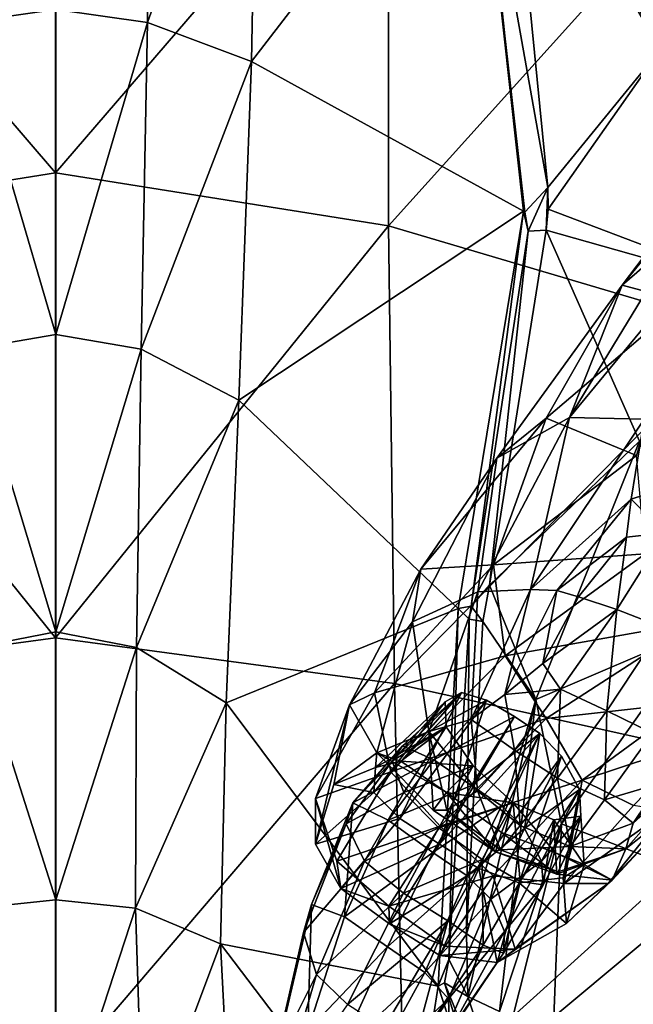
# Model space of a CAD drawing. Extents: x -76 to 76, y -20 to 79.
# Tile 149 of 175: x -0.13 to 2.05, y 9.81 to 13.31. Entities that reach past the tile are written whole.
import ezdxf

# ---------------------------------------------------------------- set-up
doc = ezdxf.new("R2010")
doc.units = 0

msp = doc.modelspace()

# ---------------------------------------------------------------- linework, layer by layer
for points in [[(-0.3254, 13.2988, 11.6628), (-0.3448, 14.5262, 11.9167), (-0.0002, 13.3447, 11.6)], [(0.345, 14.5262, 11.9167), (0.3257, 13.2988, 11.6628), (-0.0002, 13.3447, 11.6)], [(0.345, 14.5262, 11.9167), (0.7181, 14.3982, 12.0833), (0.3257, 13.2988, 11.6628)], [(1.8211, 14.4469, 12.7888), (2.1478, 13.2013, 12.4449), (1.5827, 14.2828, 12.5261)], [(2.1478, 13.2013, 12.4449), (1.8211, 14.4469, 12.7888), (2.5074, 13.5126, 12.817)], [(0.7181, 14.3982, 12.0833), (0.6954, 13.1604, 11.8029), (0.3257, 13.2988, 11.6628)], [(1.4947, 14.1994, 12.4452), (0.6954, 13.1604, 11.8029), (0.7181, 14.3982, 12.0833)], [(-0.0008, 14.3218, 18.1896), (-1.1813, 14.1405, 17.8498), (-0.0008, 12.7648, 18.7718)], [(-0.0008, 14.3218, 18.1896), (-0.0008, 12.7648, 18.7718), (1.1823, 14.1405, 17.8498)], [(2.1478, 13.2013, 12.4449), (1.6075, 14.142, 12.4778), (1.5827, 14.2828, 12.5261)], [(0.6954, 13.1604, 11.8029), (1.4947, 14.1994, 12.4452), (1.6616, 12.6281, 12.0851)], [(1.4947, 14.1994, 12.4452), (1.4959, 14.1312, 12.579), (1.6616, 12.6281, 12.0851)], [(1.6075, 14.142, 12.4778), (1.7488, 12.7128, 12.1435), (1.4959, 14.1312, 12.579)], [(2.1478, 13.2013, 12.4449), (1.7488, 12.7128, 12.1435), (1.6075, 14.142, 12.4778)], [(-1.1813, 14.1405, 17.8498), (-1.1817, 12.5757, 18.4564), (-0.0008, 12.7648, 18.7718)], [(-0.0008, 12.7648, 18.7718), (1.1827, 12.5757, 18.4564), (1.1823, 14.1405, 17.8498)], [(1.1823, 14.1405, 17.8498), (1.1827, 12.5757, 18.4564), (2.255, 13.7685, 17.1681)], [(1.4959, 14.1312, 12.579), (1.6664, 12.6252, 12.2355), (1.6616, 12.6281, 12.0851)], [(1.7488, 12.7128, 12.1435), (1.6664, 12.6252, 12.2355), (1.4959, 14.1312, 12.579)], [(1.1827, 12.5757, 18.4564), (2.4352, 12.2056, 17.9434), (2.255, 13.7685, 17.1681)], [(-0.3254, 13.2988, 11.6628), (-0.0002, 13.3447, 11.6), (-0.0002, 12.1902, 11.3154)], [(-0.0002, 12.1902, 11.3154), (-0.0002, 13.3447, 11.6), (0.3257, 13.2988, 11.6628)], [(-0.3032, 12.1379, 11.3716), (-0.3254, 13.2988, 11.6628), (-0.0002, 12.1902, 11.3154)], [(0.3035, 12.1379, 11.3716), (-0.0002, 12.1902, 11.3154), (0.3257, 13.2988, 11.6628)], [(0.3035, 12.1379, 11.3716), (0.3257, 13.2988, 11.6628), (0.6954, 13.1604, 11.8029)], [(1.7488, 12.7128, 12.1435), (2.1478, 13.2013, 12.4449), (1.7493, 12.6357, 12.1041)], [(2.1478, 13.2013, 12.4449), (2.54, 12.3359, 12.0537), (1.7493, 12.6357, 12.1041)], [(0.65, 11.9567, 11.5123), (0.3035, 12.1379, 11.3716), (0.6954, 13.1604, 11.8029)], [(0.65, 11.9567, 11.5123), (0.6954, 13.1604, 11.8029), (1.6616, 12.6281, 12.0851)], [(2.2212, 12.545, 1.289), (2.0131, 12.3652, 1.6702), (2.594, 13.1322, 1.6029)], [(2.0131, 12.3652, 1.6702), (2.59, 13.0726, 2.2642), (2.594, 13.1322, 1.6029)], [(2.2296, 12.3066, 2.442), (2.59, 13.0726, 2.2642), (2.0131, 12.3652, 1.6702)], [(-0.0008, 11.1112, 19.199), (-0.0008, 12.7648, 18.7718), (-1.1817, 12.5757, 18.4564)], [(-0.0008, 12.7648, 18.7718), (-0.0008, 11.1112, 19.199), (1.1827, 12.5757, 18.4564)], [(1.6787, 12.557, 12.2132), (1.6664, 12.6252, 12.2355), (1.7488, 12.7128, 12.1435)], [(1.7421, 12.5608, 12.0705), (1.6787, 12.557, 12.2132), (1.7488, 12.7128, 12.1435)], [(1.7493, 12.6357, 12.1041), (1.7421, 12.5608, 12.0705), (1.7488, 12.7128, 12.1435)], [(1.6616, 12.6281, 12.0851), (1.4294, 11.2161, 11.7696), (0.65, 11.9567, 11.5123)], [(1.4763, 11.2246, 11.9218), (1.4294, 11.2161, 11.7696), (1.6616, 12.6281, 12.0851)], [(1.6787, 12.557, 12.2132), (1.4763, 11.2246, 11.9218), (1.6616, 12.6281, 12.0851)], [(1.6787, 12.557, 12.2132), (1.6616, 12.6281, 12.0851), (1.6664, 12.6252, 12.2355)], [(1.7493, 12.6357, 12.1041), (2.54, 12.3359, 12.0537), (1.7421, 12.5608, 12.0705)], [(-1.2026, 10.9497, 18.8777), (-0.0008, 11.1112, 19.199), (-1.1817, 12.5757, 18.4564)], [(-0.0008, 11.1112, 19.199), (1.2037, 10.9497, 18.8777), (1.1827, 12.5757, 18.4564)], [(1.1827, 12.5757, 18.4564), (1.2037, 10.9497, 18.8777), (2.4352, 12.2056, 17.9434)], [(1.5408, 11.2982, 11.7947), (1.4763, 11.2246, 11.9218), (1.6787, 12.557, 12.2132)], [(1.5408, 11.2982, 11.7947), (1.7421, 12.5608, 12.0705), (2.0741, 11.8108, 11.7753)], [(1.7421, 12.5608, 12.0705), (1.5408, 11.2982, 11.7947), (1.6787, 12.557, 12.2132)], [(2.54, 12.3359, 12.0537), (2.0741, 11.8108, 11.7753), (1.7421, 12.5608, 12.0705)], [(2.2212, 12.545, 1.289), (2.3754, 12.5614, 0.9289), (1.8261, 11.8951, 0.8892)], [(2.3754, 12.5614, 0.9289), (2.091, 11.8883, 0.586), (1.8261, 11.8951, 0.8892)], [(2.2212, 12.545, 1.289), (1.8261, 11.8951, 0.8892), (2.0131, 12.3652, 1.6702)], [(1.7427, 11.8921, 1.9602), (2.0131, 12.3652, 1.6702), (1.5671, 11.7507, 1.1908)], [(1.8261, 11.8951, 0.8892), (1.5671, 11.7507, 1.1908), (2.0131, 12.3652, 1.6702)], [(1.7427, 11.8921, 1.9602), (2.2296, 12.3066, 2.442), (2.0131, 12.3652, 1.6702)], [(2.2296, 12.3066, 2.442), (1.7427, 11.8921, 1.9602), (2.0642, 11.7592, 2.5541)], [(-0.3032, 12.1379, 11.3716), (-0.0002, 12.1902, 11.3154), (-0.0001, 11.1333, 11.0632)], [(-0.0002, 12.1902, 11.3154), (0.3035, 12.1379, 11.3716), (-0.0001, 11.1333, 11.0632)], [(1.2037, 10.9497, 18.8777), (2.5946, 10.6405, 18.3667), (2.4352, 12.2056, 17.9434)], [(-0.2864, 11.0772, 11.1178), (-0.3032, 12.1379, 11.3716), (-0.0001, 11.1333, 11.0632)], [(0.3035, 12.1379, 11.3716), (0.2867, 11.0772, 11.1178), (-0.0001, 11.1333, 11.0632)], [(0.3035, 12.1379, 11.3716), (0.65, 11.9567, 11.5123), (0.2867, 11.0772, 11.1178)], [(0.65, 11.9567, 11.5123), (0.6056, 10.8801, 11.2658), (0.2867, 11.0772, 11.1178)], [(1.4294, 11.2161, 11.7696), (0.6056, 10.8801, 11.2658), (0.65, 11.9567, 11.5123)], [(1.7427, 11.8921, 1.9602), (1.2971, 11.3558, 1.5147), (1.5554, 11.371, 2.155)], [(1.2971, 11.3558, 1.5147), (1.7427, 11.8921, 1.9602), (1.5671, 11.7507, 1.1908)], [(1.4993, 11.2754, 0.6039), (1.8261, 11.8951, 0.8892), (1.687, 11.2833, 0.4495)], [(1.8261, 11.8951, 0.8892), (1.4993, 11.2754, 0.6039), (1.5671, 11.7507, 1.1908)], [(1.7427, 11.8921, 1.9602), (1.5554, 11.371, 2.155), (2.0642, 11.7592, 2.5541)], [(1.8261, 11.8951, 0.8892), (2.091, 11.8883, 0.586), (1.687, 11.2833, 0.4495)], [(1.687, 11.2833, 0.4495), (2.091, 11.8883, 0.586), (2.0443, 11.6044, 0.4032)], [(2.2451, 11.6693, 0.4073), (2.0443, 11.6044, 0.4032), (2.091, 11.8883, 0.586)], [(2.0741, 11.8108, 11.7753), (1.706, 10.8921, 11.6079), (1.5408, 11.2982, 11.7947)], [(1.706, 10.8921, 11.6079), (2.0741, 11.8108, 11.7753), (2.2878, 11.1406, 11.331)], [(1.4993, 11.2754, 0.6039), (1.2682, 11.1679, 0.8334), (1.5671, 11.7507, 1.1908)], [(1.2971, 11.3558, 1.5147), (1.5671, 11.7507, 1.1908), (1.2682, 11.1679, 0.8334)], [(2.0945, 11.4106, 2.5849), (2.0642, 11.7592, 2.5541), (1.5554, 11.371, 2.155)], [(2.2451, 11.6693, 0.4073), (2.1657, 11.4851, 0.3153), (2.0443, 11.6044, 0.4032)], [(1.7807, 11.2792, 0.3387), (1.687, 11.2833, 0.4495), (2.0443, 11.6044, 0.4032)], [(1.7807, 11.2792, 0.3387), (2.0443, 11.6044, 0.4032), (2.0277, 11.4697, 0.3296)], [(2.1657, 11.4851, 0.3153), (2.0277, 11.4697, 0.3296), (2.0443, 11.6044, 0.4032)], [(1.9933, 11.2124, 0.2465), (2.1657, 11.4851, 0.3153), (2.1545, 11.1499, 0.258)], [(2.1657, 11.4851, 0.3153), (1.9933, 11.2124, 0.2465), (2.0277, 11.4697, 0.3296)], [(1.8571, 11.2575, 0.2712), (1.7807, 11.2792, 0.3387), (2.0277, 11.4697, 0.3296)], [(1.9933, 11.2124, 0.2465), (1.8571, 11.2575, 0.2712), (2.0277, 11.4697, 0.3296)], [(1.5964, 11.0475, 2.2509), (2.0945, 11.4106, 2.5849), (1.5554, 11.371, 2.155)], [(2.0945, 11.4106, 2.5849), (1.5964, 11.0475, 2.2509), (2.2717, 11.1675, 2.5055)], [(1.0441, 10.8734, 1.1695), (1.2971, 11.3558, 1.5147), (1.2682, 11.1679, 0.8334)], [(1.2971, 11.3558, 1.5147), (1.0441, 10.8734, 1.1695), (1.1327, 10.9155, 1.7851)], [(1.5964, 11.0475, 2.2509), (1.5554, 11.371, 2.155), (1.1327, 10.9155, 1.7851)], [(1.2971, 11.3558, 1.5147), (1.1327, 10.9155, 1.7851), (1.5554, 11.371, 2.155)], [(1.4993, 11.2754, 0.6039), (1.3258, 10.779, 0.436), (1.2682, 11.1679, 0.8334)], [(1.3258, 10.779, 0.436), (1.4993, 11.2754, 0.6039), (1.4767, 10.8206, 0.343)], [(1.4763, 11.2246, 11.9218), (1.5408, 11.2982, 11.7947), (1.5181, 11.1699, 11.7614)], [(1.4993, 11.2754, 0.6039), (1.687, 11.2833, 0.4495), (1.4767, 10.8206, 0.343)], [(1.5955, 10.9099, 0.2682), (1.4767, 10.8206, 0.343), (1.687, 11.2833, 0.4495)], [(1.706, 10.8921, 11.6079), (1.5181, 11.1699, 11.7614), (1.5408, 11.2982, 11.7947)], [(1.7807, 11.2792, 0.3387), (1.5955, 10.9099, 0.2682), (1.687, 11.2833, 0.4495)], [(1.5955, 10.9099, 0.2682), (1.7807, 11.2792, 0.3387), (1.731, 11.0201, 0.2441)], [(1.7807, 11.2792, 0.3387), (1.8571, 11.2575, 0.2712), (1.731, 11.0201, 0.2441)], [(1.8571, 11.2575, 0.2712), (1.9933, 11.2124, 0.2465), (1.731, 11.0201, 0.2441)], [(0.6056, 10.8801, 11.2658), (1.4294, 11.2161, 11.7696), (1.3589, 9.8731, 11.736)], [(1.3967, 9.9676, 11.8875), (1.3589, 9.8731, 11.736), (1.4294, 11.2161, 11.7696)], [(1.4694, 11.1774, 11.9127), (1.3967, 9.9676, 11.8875), (1.4294, 11.2161, 11.7696)], [(1.4294, 11.2161, 11.7696), (1.4763, 11.2246, 11.9218), (1.4694, 11.1774, 11.9127)], [(1.4694, 11.1774, 11.9127), (1.4763, 11.2246, 11.9218), (1.5181, 11.1699, 11.7614)], [(1.9933, 11.2124, 0.2465), (1.7931, 10.9289, 0.2177), (1.731, 11.0201, 0.2441)], [(1.7931, 10.9289, 0.2177), (1.9933, 11.2124, 0.2465), (1.9583, 10.8517, 0.2352)], [(1.9933, 11.2124, 0.2465), (2.1545, 11.1499, 0.258), (1.9583, 10.8517, 0.2352)], [(1.0441, 10.8734, 1.1695), (1.2682, 11.1679, 0.8334), (1.1412, 10.7022, 0.5755)], [(1.3258, 10.779, 0.436), (1.1412, 10.7022, 0.5755), (1.2682, 11.1679, 0.8334)], [(1.46, 10.0583, 11.7404), (1.3967, 9.9676, 11.8875), (1.4694, 11.1774, 11.9127)], [(1.5181, 11.1699, 11.7614), (1.46, 10.0583, 11.7404), (1.4694, 11.1774, 11.9127)], [(1.5181, 11.1699, 11.7614), (1.706, 10.8921, 11.6079), (1.46, 10.0583, 11.7404)], [(1.5964, 11.0475, 2.2509), (1.7426, 10.8245, 2.2421), (2.2717, 11.1675, 2.5055)], [(2.2462, 10.8805, 2.1915), (2.2717, 11.1675, 2.5055), (1.7426, 10.8245, 2.2421)], [(-0.2864, 11.0772, 11.1178), (-0.0001, 11.1333, 11.0632), (0.0001, 10.1805, 10.9245)], [(0.0001, 10.1805, 10.9245), (-0.0001, 11.1333, 11.0632), (0.2867, 11.0772, 11.1178)], [(1.7976, 10.4504, 11.2618), (1.706, 10.8921, 11.6079), (2.2878, 11.1406, 11.331)], [(1.7976, 10.4504, 11.2618), (2.2878, 11.1406, 11.331), (2.341, 10.2405, 10.7713)], [(2.1199, 10.7726, 0.2849), (1.9583, 10.8517, 0.2352), (2.1545, 11.1499, 0.258)], [(-0.0008, 11.1112, 19.199), (-1.2026, 10.9497, 18.8777), (-0.0008, 9.5394, 19.4693)], [(-0.0008, 11.1112, 19.199), (-0.0008, 9.5394, 19.4693), (1.2037, 10.9497, 18.8777)], [(-0.2831, 10.151, 10.9765), (-0.2864, 11.0772, 11.1178), (0.0001, 10.1805, 10.9245)], [(0.2838, 10.151, 10.9765), (0.0001, 10.1805, 10.9245), (0.2867, 11.0772, 11.1178)], [(0.2838, 10.151, 10.9765), (0.2867, 11.0772, 11.1178), (0.6056, 10.8801, 11.2658)], [(1.1906, 10.6349, 1.9263), (1.5964, 11.0475, 2.2509), (1.1327, 10.9155, 1.7851)], [(1.5964, 11.0475, 2.2509), (1.1906, 10.6349, 1.9263), (1.7426, 10.8245, 2.2421)], [(1.5955, 10.9099, 0.2682), (1.731, 11.0201, 0.2441), (1.7931, 10.9289, 0.2177)], [(-1.2026, 10.9497, 18.8777), (-1.2355, 9.4154, 19.1243), (-0.0008, 9.5394, 19.4693)], [(-0.0008, 9.5394, 19.4693), (1.2366, 9.4154, 19.1243), (1.2037, 10.9497, 18.8777)], [(1.2037, 10.9497, 18.8777), (1.2366, 9.4154, 19.1243), (2.5946, 10.6405, 18.3667)], [(1.6304, 10.7125, 0.2459), (1.5955, 10.9099, 0.2682), (1.7931, 10.9289, 0.2177)], [(1.6304, 10.7125, 0.2459), (1.7931, 10.9289, 0.2177), (1.7828, 10.6125, 0.264)], [(1.7931, 10.9289, 0.2177), (1.9583, 10.8517, 0.2352), (1.7828, 10.6125, 0.264)], [(1.0441, 10.8734, 1.1695), (0.9227, 10.5404, 1.4799), (1.1327, 10.9155, 1.7851)], [(1.1906, 10.6349, 1.9263), (1.1327, 10.9155, 1.7851), (0.9227, 10.5404, 1.4799)], [(1.2227, 10.4687, 1.3376), (1.1301, 10.5612, 1.2128), (1.4412, 10.9168, 1.2186)], [(1.3837, 10.8838, 1.0066), (1.4412, 10.9168, 1.2186), (1.1301, 10.5612, 1.2128)], [(1.1956, 10.6735, 1.0423), (1.2321, 10.7277, 1.3372), (1.4412, 10.9168, 1.2186)], [(1.3837, 10.8838, 1.0066), (1.1956, 10.6735, 1.0423), (1.4412, 10.9168, 1.2186)], [(1.5301, 10.89, 1.3217), (1.2227, 10.4687, 1.3376), (1.4412, 10.9168, 1.2186)], [(1.2227, 10.4687, 1.3376), (1.5301, 10.89, 1.3217), (1.3636, 10.3774, 1.3739)], [(1.5301, 10.89, 1.3217), (1.4412, 10.9168, 1.2186), (1.2321, 10.7277, 1.3372)], [(1.3434, 10.678, 1.4745), (1.5301, 10.89, 1.3217), (1.2321, 10.7277, 1.3372)], [(1.5301, 10.89, 1.3217), (1.3434, 10.678, 1.4745), (1.6299, 10.8319, 1.355)], [(1.5301, 10.89, 1.3217), (1.6299, 10.8319, 1.355), (1.3636, 10.3774, 1.3739)], [(1.46, 10.0583, 11.7404), (1.706, 10.8921, 11.6079), (1.4638, 9.8361, 11.7568)], [(1.706, 10.8921, 11.6079), (1.5771, 9.7833, 11.7302), (1.4638, 9.8361, 11.7568)], [(1.5955, 10.9099, 0.2682), (1.6304, 10.7125, 0.2459), (1.4767, 10.8206, 0.343)], [(1.706, 10.8921, 11.6079), (1.7976, 10.4504, 11.2618), (1.5771, 9.7833, 11.7302)], [(0.5859, 10.0241, 11.118), (0.2838, 10.151, 10.9765), (0.6056, 10.8801, 11.2658)], [(0.5859, 10.0241, 11.118), (0.6056, 10.8801, 11.2658), (1.3589, 9.8731, 11.736)], [(1.0441, 10.8734, 1.1695), (0.9887, 10.5901, 0.9647), (0.9227, 10.3781, 1.2767)], [(0.9227, 10.5404, 1.4799), (1.0441, 10.8734, 1.1695), (0.9227, 10.3781, 1.2767)], [(0.9887, 10.5901, 0.9647), (1.0441, 10.8734, 1.1695), (1.1412, 10.7022, 0.5755)], [(1.1357, 10.6509, 0.9405), (1.3837, 10.8838, 1.0066), (1.1301, 10.5612, 1.2128)], [(1.3837, 10.8838, 1.0066), (1.1357, 10.6509, 0.9405), (1.3877, 10.7954, 0.8014)], [(1.1956, 10.6735, 1.0423), (1.3837, 10.8838, 1.0066), (1.3877, 10.7954, 0.8014)], [(1.8707, 10.6057, 2.123), (2.2462, 10.8805, 2.1915), (1.7426, 10.8245, 2.2421)], [(1.9502, 10.5352, 0.3146), (1.7828, 10.6125, 0.264), (1.9583, 10.8517, 0.2352)], [(2.2462, 10.8805, 2.1915), (1.8707, 10.6057, 2.123), (2.2683, 10.7374, 1.9797)], [(2.1199, 10.7726, 0.2849), (1.9502, 10.5352, 0.3146), (1.9583, 10.8517, 0.2352)], [(1.1906, 10.6349, 1.9263), (1.3661, 10.4421, 1.9651), (1.7426, 10.8245, 2.2421)], [(1.3258, 10.779, 0.436), (1.4767, 10.8206, 0.343), (1.4984, 10.5677, 0.31)], [(1.3434, 10.678, 1.4745), (1.4779, 10.5861, 1.5139), (1.6299, 10.8319, 1.355)], [(1.3636, 10.3774, 1.3739), (1.6299, 10.8319, 1.355), (1.7198, 10.7711, 1.3576)], [(1.8707, 10.6057, 2.123), (1.7426, 10.8245, 2.2421), (1.3661, 10.4421, 1.9651)], [(1.6304, 10.7125, 0.2459), (1.4984, 10.5677, 0.31), (1.4767, 10.8206, 0.343)], [(1.7198, 10.7711, 1.3576), (1.6299, 10.8319, 1.355), (1.4779, 10.5861, 1.5139)], [(1.1357, 10.6509, 0.9405), (1.2262, 10.6729, 0.6815), (1.3877, 10.7954, 0.8014)], [(1.2373, 10.5612, 0.754), (1.1956, 10.6735, 1.0423), (1.3877, 10.7954, 0.8014)], [(1.4828, 10.656, 0.7187), (1.3877, 10.7954, 0.8014), (1.2262, 10.6729, 0.6815)], [(1.2373, 10.5612, 0.754), (1.3877, 10.7954, 0.8014), (1.4828, 10.656, 0.7187)], [(2.3363, 10.8039, 0.5619), (2.0514, 10.4525, 0.4579), (2.1464, 10.5938, 0.3811)], [(2.3363, 10.8039, 0.5619), (2.3255, 10.7006, 0.7234), (2.0514, 10.4525, 0.4579)], [(1.3415, 10.4992, 0.4834), (1.1412, 10.7022, 0.5755), (1.3258, 10.779, 0.436)], [(1.3901, 10.4989, 0.3885), (1.3415, 10.4992, 0.4834), (1.3258, 10.779, 0.436)], [(1.3901, 10.4989, 0.3885), (1.3258, 10.779, 0.436), (1.4984, 10.5677, 0.31)], [(1.5028, 10.291, 1.3804), (1.3636, 10.3774, 1.3739), (1.7198, 10.7711, 1.3576)], [(1.5842, 10.5139, 1.5149), (1.7198, 10.7711, 1.3576), (1.4779, 10.5861, 1.5139)], [(1.5028, 10.291, 1.3804), (1.7198, 10.7711, 1.3576), (1.7975, 10.6905, 1.2851)], [(1.5842, 10.5139, 1.5149), (1.6657, 10.4337, 1.4102), (1.7198, 10.7711, 1.3576)], [(1.6657, 10.4337, 1.4102), (1.7975, 10.6905, 1.2851), (1.7198, 10.7711, 1.3576)], [(1.9502, 10.5352, 0.3146), (2.1199, 10.7726, 0.2849), (2.1464, 10.5938, 0.3811)], [(1.3434, 10.678, 1.4745), (1.2321, 10.7277, 1.3372), (1.0559, 10.5249, 1.3858)], [(1.2321, 10.7277, 1.3372), (1.1956, 10.6735, 1.0423), (1.0559, 10.5249, 1.3858)], [(1.4984, 10.5677, 0.31), (1.6304, 10.7125, 0.2459), (1.6497, 10.4441, 0.3292)], [(1.6304, 10.7125, 0.2459), (1.7828, 10.6125, 0.264), (1.6497, 10.4441, 0.3292)], [(1.8707, 10.6057, 2.123), (2.0531, 10.516, 1.9165), (2.2683, 10.7374, 1.9797)], [(1.1357, 10.6509, 0.9405), (0.9887, 10.5901, 0.9647), (1.1412, 10.7022, 0.5755)], [(1.1817, 10.4629, 1.5443), (1.3434, 10.678, 1.4745), (1.0559, 10.5249, 1.3858)], [(1.2262, 10.6729, 0.6815), (1.1357, 10.6509, 0.9405), (1.1412, 10.7022, 0.5755)], [(1.3882, 10.562, 0.5965), (1.2262, 10.6729, 0.6815), (1.1412, 10.7022, 0.5755)], [(1.3415, 10.4992, 0.4834), (1.3882, 10.562, 0.5965), (1.1412, 10.7022, 0.5755)], [(1.3434, 10.678, 1.4745), (1.1817, 10.4629, 1.5443), (1.4779, 10.5861, 1.5139)], [(1.6471, 10.2408, 1.2957), (1.5028, 10.291, 1.3804), (1.7975, 10.6905, 1.2851)], [(1.6471, 10.2408, 1.2957), (1.7975, 10.6905, 1.2851), (1.8606, 10.5729, 1.0933)], [(1.8606, 10.5729, 1.0933), (1.7975, 10.6905, 1.2851), (1.6657, 10.4337, 1.4102)], [(2.3255, 10.7006, 0.7234), (2.239, 10.532, 0.9551), (2.0262, 10.3617, 0.5681)], [(2.3255, 10.7006, 0.7234), (2.0262, 10.3617, 0.5681), (2.0514, 10.4525, 0.4579)], [(1.1357, 10.6509, 0.9405), (1.1301, 10.5612, 1.2128), (0.9887, 10.5901, 0.9647)], [(1.1956, 10.6735, 1.0423), (1.2373, 10.5612, 0.754), (1.0324, 10.4506, 1.0406)], [(1.1956, 10.6735, 1.0423), (1.0324, 10.4506, 1.0406), (1.0559, 10.5249, 1.3858)], [(1.3882, 10.562, 0.5965), (1.4828, 10.656, 0.7187), (1.2262, 10.6729, 0.6815)], [(1.361, 10.4364, 0.6363), (1.2373, 10.5612, 0.754), (1.4828, 10.656, 0.7187)], [(1.361, 10.4364, 0.6363), (1.4828, 10.656, 0.7187), (1.6249, 10.5255, 0.7207)], [(1.4828, 10.656, 0.7187), (1.3882, 10.562, 0.5965), (1.6249, 10.5255, 0.7207)], [(0.9993, 10.3174, 1.6323), (1.1906, 10.6349, 1.9263), (0.9227, 10.5404, 1.4799)], [(1.1906, 10.6349, 1.9263), (0.9993, 10.3174, 1.6323), (1.3661, 10.4421, 1.9651)], [(1.2366, 9.4154, 19.1243), (2.7654, 8.9562, 18.4727), (2.5946, 10.6405, 18.3667)], [(1.8283, 10.3691, 0.3794), (1.6497, 10.4441, 0.3292), (1.7828, 10.6125, 0.264)], [(1.9502, 10.5352, 0.3146), (1.8283, 10.3691, 0.3794), (1.7828, 10.6125, 0.264)], [(1.1301, 10.5612, 1.2128), (0.9227, 10.3781, 1.2767), (0.9887, 10.5901, 0.9647)], [(1.1817, 10.4629, 1.5443), (1.3401, 10.3485, 1.5875), (1.4779, 10.5861, 1.5139)], [(1.5842, 10.5139, 1.5149), (1.4779, 10.5861, 1.5139), (1.3401, 10.3485, 1.5875)], [(1.5545, 10.2653, 1.9282), (1.8707, 10.6057, 2.123), (1.3661, 10.4421, 1.9651)], [(1.8707, 10.6057, 2.123), (1.5545, 10.2653, 1.9282), (1.8062, 10.2386, 1.7838)], [(1.8032, 10.2579, 1.0586), (1.6471, 10.2408, 1.2957), (1.8606, 10.5729, 1.0933)], [(1.726, 10.3181, 1.1323), (1.8606, 10.5729, 1.0933), (1.6657, 10.4337, 1.4102)], [(1.8606, 10.5729, 1.0933), (1.726, 10.3181, 1.1323), (1.8657, 10.4776, 0.8866)], [(1.8032, 10.2579, 1.0586), (1.8606, 10.5729, 1.0933), (1.8657, 10.4776, 0.8866)], [(2.0531, 10.516, 1.9165), (1.8707, 10.6057, 2.123), (1.8062, 10.2386, 1.7838)], [(1.9502, 10.5352, 0.3146), (2.1464, 10.5938, 0.3811), (2.0514, 10.4525, 0.4579)], [(1.1301, 10.5612, 1.2128), (1.2227, 10.4687, 1.3376), (0.9227, 10.3781, 1.2767)], [(0.9993, 10.3174, 1.6323), (0.9227, 10.5404, 1.4799), (1.0132, 10.2202, 1.4193)], [(0.9227, 10.5404, 1.4799), (0.9227, 10.3781, 1.2767), (1.0132, 10.2202, 1.4193)], [(1.2373, 10.5612, 0.754), (1.097, 10.3178, 0.7029), (1.0324, 10.4506, 1.0406)], [(1.2373, 10.5612, 0.754), (1.361, 10.4364, 0.6363), (1.097, 10.3178, 0.7029)], [(1.3882, 10.562, 0.5965), (1.3415, 10.4992, 0.4834), (1.5627, 10.3511, 0.5139)], [(1.3882, 10.562, 0.5965), (1.5841, 10.4194, 0.6164), (1.6249, 10.5255, 0.7207)], [(1.5841, 10.4194, 0.6164), (1.3882, 10.562, 0.5965), (1.5627, 10.3511, 0.5139)], [(1.3901, 10.4989, 0.3885), (1.4984, 10.5677, 0.31), (1.5805, 10.3581, 0.4154)], [(1.4984, 10.5677, 0.31), (1.6497, 10.4441, 0.3292), (1.5805, 10.3581, 0.4154)], [(0.9087, 10.1631, 1.2038), (1.0559, 10.5249, 1.3858), (1.0324, 10.4506, 1.0406)], [(0.9087, 10.1631, 1.2038), (1.0266, 10.1196, 1.3479), (1.0559, 10.5249, 1.3858)], [(1.0266, 10.1196, 1.3479), (1.1817, 10.4629, 1.5443), (1.0559, 10.5249, 1.3858)], [(1.4614, 10.2659, 1.5869), (1.5842, 10.5139, 1.5149), (1.3401, 10.3485, 1.5875)], [(1.5157, 10.3231, 0.6326), (1.361, 10.4364, 0.6363), (1.6249, 10.5255, 0.7207)], [(1.5842, 10.5139, 1.5149), (1.4614, 10.2659, 1.5869), (1.6657, 10.4337, 1.4102)], [(1.6506, 10.2451, 0.686), (1.5157, 10.3231, 0.6326), (1.6249, 10.5255, 0.7207)], [(1.5841, 10.4194, 0.6164), (1.7757, 10.3466, 0.6719), (1.6249, 10.5255, 0.7207)], [(1.7757, 10.3466, 0.6719), (1.7699, 10.4639, 0.7696), (1.6249, 10.5255, 0.7207)], [(1.7699, 10.4639, 0.7696), (1.6506, 10.2451, 0.686), (1.6249, 10.5255, 0.7207)], [(2.0531, 10.516, 1.9165), (1.8062, 10.2386, 1.7838), (2.1716, 10.4964, 1.5)], [(1.8283, 10.3691, 0.3794), (1.9502, 10.5352, 0.3146), (2.0514, 10.4525, 0.4579)], [(1.9632, 10.2381, 1.2805), (2.239, 10.532, 0.9551), (2.1716, 10.4964, 1.5)], [(2.239, 10.532, 0.9551), (1.9632, 10.2381, 1.2805), (1.9777, 10.2497, 0.7309)], [(2.239, 10.532, 0.9551), (1.9777, 10.2497, 0.7309), (2.0262, 10.3617, 0.5681)], [(1.2227, 10.4687, 1.3376), (1.0132, 10.2202, 1.4193), (0.9227, 10.3781, 1.2767)], [(1.2227, 10.4687, 1.3376), (1.3636, 10.3774, 1.3739), (1.0132, 10.2202, 1.4193)], [(1.3415, 10.4992, 0.4834), (1.3901, 10.4989, 0.3885), (1.5627, 10.3511, 0.5139)], [(1.3901, 10.4989, 0.3885), (1.5805, 10.3581, 0.4154), (1.5627, 10.3511, 0.5139)], [(1.726, 10.3181, 1.1323), (1.7319, 10.2331, 0.8385), (1.8657, 10.4776, 0.8866)], [(1.7699, 10.4639, 0.7696), (1.8657, 10.4776, 0.8866), (1.7319, 10.2331, 0.8385)], [(1.8774, 10.3054, 0.8052), (1.8657, 10.4776, 0.8866), (1.7699, 10.4639, 0.7696)], [(1.8774, 10.3054, 0.8052), (1.8032, 10.2579, 1.0586), (1.8657, 10.4776, 0.8866)], [(1.9632, 10.2381, 1.2805), (2.1716, 10.4964, 1.5), (1.8062, 10.2386, 1.7838)], [(0.8798, 10.0642, 0.8962), (1.0324, 10.4506, 1.0406), (1.097, 10.3178, 0.7029)], [(0.8798, 10.0642, 0.8962), (0.9087, 10.1631, 1.2038), (1.0324, 10.4506, 1.0406)], [(0.9993, 10.3174, 1.6323), (1.1833, 10.1579, 1.6808), (1.3661, 10.4421, 1.9651)], [(1.1817, 10.4629, 1.5443), (1.0266, 10.1196, 1.3479), (1.3401, 10.3485, 1.5875)], [(1.361, 10.4364, 0.6363), (1.2353, 10.204, 0.5671), (1.097, 10.3178, 0.7029)], [(1.5545, 10.2653, 1.9282), (1.3661, 10.4421, 1.9651), (1.1833, 10.1579, 1.6808)], [(1.361, 10.4364, 0.6363), (1.5157, 10.3231, 0.6326), (1.2353, 10.204, 0.5671)], [(1.4614, 10.2659, 1.5869), (1.5461, 10.183, 1.4615), (1.6657, 10.4337, 1.4102)], [(1.726, 10.3181, 1.1323), (1.6657, 10.4337, 1.4102), (1.5461, 10.183, 1.4615)], [(1.7976, 10.4504, 11.2618), (1.5719, 9.5565, 11.5032), (1.5771, 9.7833, 11.7302)], [(1.7976, 10.4504, 11.2618), (1.7704, 9.7642, 10.8782), (1.5719, 9.5565, 11.5032)], [(1.5805, 10.3581, 0.4154), (1.6497, 10.4441, 0.3292), (1.8283, 10.3691, 0.3794)], [(1.6506, 10.2451, 0.686), (1.7699, 10.4639, 0.7696), (1.7319, 10.2331, 0.8385)], [(1.7757, 10.3466, 0.6719), (1.8774, 10.3054, 0.8052), (1.7699, 10.4639, 0.7696)], [(1.7704, 9.7642, 10.8782), (1.7976, 10.4504, 11.2618), (2.341, 10.2405, 10.7713)], [(1.8283, 10.3691, 0.3794), (2.0514, 10.4525, 0.4579), (2.0262, 10.3617, 0.5681)], [(1.5841, 10.4194, 0.6164), (1.5627, 10.3511, 0.5139), (1.781, 10.2712, 0.5726)], [(1.7757, 10.3466, 0.6719), (1.5841, 10.4194, 0.6164), (1.781, 10.2712, 0.5726)], [(1.3636, 10.3774, 1.3739), (1.1854, 10.0953, 1.4601), (1.0132, 10.2202, 1.4193)], [(1.3636, 10.3774, 1.3739), (1.5028, 10.291, 1.3804), (1.1854, 10.0953, 1.4601)], [(1.7852, 10.28, 0.4703), (1.5805, 10.3581, 0.4154), (1.8283, 10.3691, 0.3794)], [(1.7852, 10.28, 0.4703), (2.0262, 10.3617, 0.5681), (1.781, 10.2712, 0.5726)], [(2.0262, 10.3617, 0.5681), (1.9777, 10.2497, 0.7309), (1.781, 10.2712, 0.5726)], [(1.7852, 10.28, 0.4703), (1.8283, 10.3691, 0.3794), (2.0262, 10.3617, 0.5681)], [(1.0266, 10.1196, 1.3479), (1.1791, 10.0129, 1.3887), (1.3401, 10.3485, 1.5875)], [(1.4614, 10.2659, 1.5869), (1.3401, 10.3485, 1.5875), (1.1791, 10.0129, 1.3887)], [(1.5805, 10.3581, 0.4154), (1.7852, 10.28, 0.4703), (1.5627, 10.3511, 0.5139)], [(1.7852, 10.28, 0.4703), (1.781, 10.2712, 0.5726), (1.5627, 10.3511, 0.5139)], [(1.7757, 10.3466, 0.6719), (1.781, 10.2712, 0.5726), (1.9777, 10.2497, 0.7309)], [(1.8774, 10.3054, 0.8052), (1.7757, 10.3466, 0.6719), (1.9777, 10.2497, 0.7309)], [(0.9268, 9.9149, 0.601), (0.8798, 10.0642, 0.8962), (1.097, 10.3178, 0.7029)], [(0.9268, 9.9149, 0.601), (1.097, 10.3178, 0.7029), (1.2353, 10.204, 0.5671)], [(0.9993, 10.3174, 1.6323), (1.0132, 10.2202, 1.4193), (1.1833, 10.1579, 1.6808)], [(1.5028, 10.291, 1.3804), (1.3646, 9.9821, 1.4665), (1.1854, 10.0953, 1.4601)], [(1.5157, 10.3231, 0.6326), (1.3936, 10.1055, 0.5614), (1.2353, 10.204, 0.5671)], [(1.3646, 9.9821, 1.4665), (1.5028, 10.291, 1.3804), (1.5683, 9.9568, 1.3687)], [(1.5183, 10.0184, 0.614), (1.3936, 10.1055, 0.5614), (1.5157, 10.3231, 0.6326)], [(1.5028, 10.291, 1.3804), (1.6471, 10.2408, 1.2957), (1.5683, 9.9568, 1.3687)], [(1.6506, 10.2451, 0.686), (1.5183, 10.0184, 0.614), (1.5157, 10.3231, 0.6326)], [(1.595, 10.068, 1.1301), (1.726, 10.3181, 1.1323), (1.5461, 10.183, 1.4615)], [(1.726, 10.3181, 1.1323), (1.595, 10.068, 1.1301), (1.7319, 10.2331, 0.8385)], [(1.8032, 10.2579, 1.0586), (1.8774, 10.3054, 0.8052), (1.8145, 10.0954, 1.0967)], [(1.8774, 10.3054, 0.8052), (1.9777, 10.2497, 0.7309), (1.8145, 10.0954, 1.0967)], [(1.312, 9.9223, 1.3863), (1.4614, 10.2659, 1.5869), (1.1791, 10.0129, 1.3887)], [(1.3838, 10.0155, 1.6792), (1.5545, 10.2653, 1.9282), (1.1833, 10.1579, 1.6808)], [(1.4614, 10.2659, 1.5869), (1.312, 9.9223, 1.3863), (1.5461, 10.183, 1.4615)], [(1.3838, 10.0155, 1.6792), (1.633, 10.0041, 1.5663), (1.5545, 10.2653, 1.9282)], [(1.633, 10.0041, 1.5663), (1.8062, 10.2386, 1.7838), (1.5545, 10.2653, 1.9282)], [(1.8032, 10.2579, 1.0586), (1.8145, 10.0954, 1.0967), (1.6471, 10.2408, 1.2957)], [(1.5183, 10.0184, 0.614), (1.6506, 10.2451, 0.686), (1.5914, 9.9901, 0.7839)], [(1.8145, 10.0954, 1.0967), (1.5683, 9.9568, 1.3687), (1.6471, 10.2408, 1.2957)], [(1.9632, 10.2381, 1.2805), (1.633, 10.0041, 1.5663), (1.5683, 9.9568, 1.3687)], [(1.8145, 10.0954, 1.0967), (1.9632, 10.2381, 1.2805), (1.5683, 9.9568, 1.3687)], [(1.6506, 10.2451, 0.686), (1.7319, 10.2331, 0.8385), (1.5914, 9.9901, 0.7839)], [(1.595, 10.068, 1.1301), (1.5914, 9.9901, 0.7839), (1.7319, 10.2331, 0.8385)], [(1.633, 10.0041, 1.5663), (1.9632, 10.2381, 1.2805), (1.8062, 10.2386, 1.7838)], [(1.7704, 9.7642, 10.8782), (2.341, 10.2405, 10.7713), (2.5959, 7.5329, 9.5553)], [(1.9632, 10.2381, 1.2805), (1.8145, 10.0954, 1.0967), (1.9777, 10.2497, 0.7309)], [(1.0368, 9.8076, 0.4941), (0.9268, 9.9149, 0.601), (1.2353, 10.204, 0.5671)], [(1.0132, 10.2202, 1.4193), (1.1854, 10.0953, 1.4601), (1.1833, 10.1579, 1.6808)], [(1.0368, 9.8076, 0.4941), (1.2353, 10.204, 0.5671), (1.3936, 10.1055, 0.5614)], [(-0.3097, 9.2915, 10.9301), (-0.2831, 10.151, 10.9765), (0.0003, 9.2826, 10.8782)], [(-0.2831, 10.151, 10.9765), (0.0001, 10.1805, 10.9245), (0.0003, 9.2826, 10.8782)], [(0.0001, 10.1805, 10.9245), (0.2838, 10.151, 10.9765), (0.0003, 9.2826, 10.8782)], [(0.2838, 10.151, 10.9765), (0.3107, 9.2915, 10.9301), (0.0003, 9.2826, 10.8782)], [(0.2838, 10.151, 10.9765), (0.5859, 10.0241, 11.118), (0.3107, 9.2915, 10.9301)], [(0.8074, 9.73, 0.8939), (0.9087, 10.1631, 1.2038), (0.8798, 10.0642, 0.8962)], [(0.8074, 9.73, 0.8939), (0.8952, 9.7161, 1.009), (0.9087, 10.1631, 1.2038)], [(0.8952, 9.7161, 1.009), (1.0266, 10.1196, 1.3479), (0.9087, 10.1631, 1.2038)], [(1.3838, 10.0155, 1.6792), (1.1833, 10.1579, 1.6808), (1.1854, 10.0953, 1.4601)], [(1.312, 9.9223, 1.3863), (1.3953, 9.8282, 1.2706), (1.5461, 10.183, 1.4615)], [(1.595, 10.068, 1.1301), (1.5461, 10.183, 1.4615), (1.3953, 9.8282, 1.2706)], [(1.0266, 10.1196, 1.3479), (0.8952, 9.7161, 1.009), (1.1791, 10.0129, 1.3887)], [(1.1662, 9.7254, 0.4971), (1.0368, 9.8076, 0.4941), (1.3936, 10.1055, 0.5614)], [(1.2712, 9.6517, 0.5312), (1.1662, 9.7254, 0.4971), (1.3936, 10.1055, 0.5614)], [(1.3646, 9.9821, 1.4665), (1.3838, 10.0155, 1.6792), (1.1854, 10.0953, 1.4601)], [(1.5183, 10.0184, 0.614), (1.2712, 9.6517, 0.5312), (1.3936, 10.1055, 0.5614)], [(0.7773, 9.6165, 0.6513), (0.8074, 9.73, 0.8939), (0.8798, 10.0642, 0.8962)], [(0.7773, 9.6165, 0.6513), (0.8798, 10.0642, 0.8962), (0.9268, 9.9149, 0.601)], [(1.3995, 9.7111, 0.9716), (1.595, 10.068, 1.1301), (1.3953, 9.8282, 1.2706)], [(1.46, 10.0583, 11.7404), (1.4638, 9.8361, 11.7568), (1.3967, 9.9676, 11.8875)], [(1.595, 10.068, 1.1301), (1.3995, 9.7111, 0.9716), (1.5914, 9.9901, 0.7839)], [(0.5859, 10.0241, 11.118), (0.6251, 9.2662, 11.0708), (0.3107, 9.2915, 10.9301)], [(0.5859, 10.0241, 11.118), (1.2467, 9.1526, 11.5858), (0.6251, 9.2662, 11.0708)], [(0.5859, 10.0241, 11.118), (1.3589, 9.8731, 11.736), (1.2467, 9.1526, 11.5858)], [(0.8952, 9.7161, 1.009), (1.0087, 9.6394, 1.0431), (1.1791, 10.0129, 1.3887)], [(1.312, 9.9223, 1.3863), (1.1791, 10.0129, 1.3887), (1.0087, 9.6394, 1.0431)], [(1.2712, 9.6517, 0.5312), (1.5183, 10.0184, 0.614), (1.3497, 9.6319, 0.6662)], [(1.5183, 10.0184, 0.614), (1.5914, 9.9901, 0.7839), (1.3497, 9.6319, 0.6662)], [(1.3838, 10.0155, 1.6792), (1.3646, 9.9821, 1.4665), (1.633, 10.0041, 1.5663)], [(1.3995, 9.7111, 0.9716), (1.3497, 9.6319, 0.6662), (1.5914, 9.9901, 0.7839)], [(1.3646, 9.9821, 1.4665), (1.5683, 9.9568, 1.3687), (1.633, 10.0041, 1.5663)], [(1.3817, 9.8848, 11.8867), (1.3589, 9.8731, 11.736), (1.3967, 9.9676, 11.8875)], [(1.4638, 9.8361, 11.7568), (1.3817, 9.8848, 11.8867), (1.3967, 9.9676, 11.8875)], [(0.7962, 9.4691, 0.4214), (0.7773, 9.6165, 0.6513), (0.9268, 9.9149, 0.601)], [(0.7962, 9.4691, 0.4214), (0.9268, 9.9149, 0.601), (1.0368, 9.8076, 0.4941)], [(1.1158, 9.5647, 1.0426), (1.312, 9.9223, 1.3863), (1.0087, 9.6394, 1.0431)], [(1.312, 9.9223, 1.3863), (1.1158, 9.5647, 1.0426), (1.3953, 9.8282, 1.2706)], [(1.3589, 9.8731, 11.736), (1.7236, 8.7472, 12.2194), (1.2467, 9.1526, 11.5858)], [(1.3817, 9.8848, 11.8867), (1.6571, 8.9576, 12.2894), (1.3589, 9.8731, 11.736)], [(1.6571, 8.9576, 12.2894), (1.7236, 8.7472, 12.2194), (1.3589, 9.8731, 11.736)], [(1.4638, 9.8361, 11.7568), (1.7085, 9.0791, 12.0962), (1.3817, 9.8848, 11.8867)], [(1.7085, 9.0791, 12.0962), (1.6571, 8.9576, 12.2894), (1.3817, 9.8848, 11.8867)], [(1.7085, 9.0791, 12.0962), (1.4638, 9.8361, 11.7568), (1.5771, 9.7833, 11.7302)], [(1.1158, 9.5647, 1.0426), (1.1729, 9.4781, 0.9499), (1.3953, 9.8282, 1.2706)], [(1.3995, 9.7111, 0.9716), (1.3953, 9.8282, 1.2706), (1.1729, 9.4781, 0.9499)]]:
    msp.add_3dface(points)

doc.saveas('drawing.dxf')
